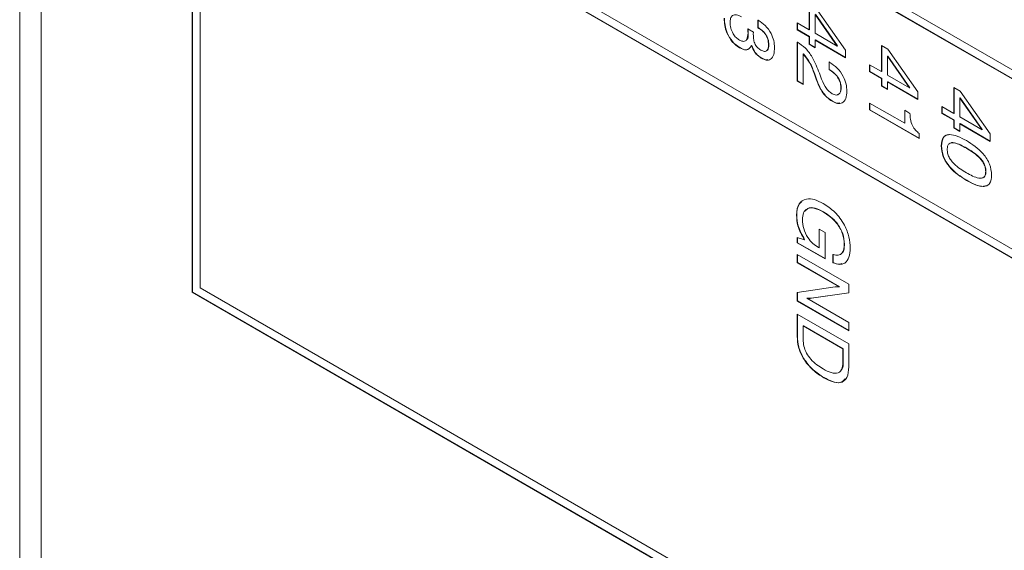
# Model space of a CAD drawing. Header units: millimetres. Extents: x 22 to 278, y 61 to 167.
# Tile 130 of 148: x 237.06 to 250.52, y 109.58 to 116.83. Entities that reach past the tile are written whole.
import ezdxf

# ---------------------------------------------------------------- set-up
doc = ezdxf.new("R2010")
doc.units = ezdxf.units.MM
doc.layers.get('0').update_dxf_attribs({"lineweight": 15})

msp = doc.modelspace()

# ---------------------------------------------------------------- linework, layer by layer
for p, q in [((237.0574, 138.037), (237.0574, 86.1867)), ((237.3503, 86.1867), (237.3503, 137.2205)), ((239.4186, 132.0051), (239.4186, 113.1021)), ((239.4221, 132.003), (239.4221, 113.1042)), ((239.5246, 122.5536), (264.5209, 108.1236)), ((264.5209, 108.0011), (239.5246, 122.4311)), ((264.5244, 108.0032), (239.5282, 122.4332)), ((239.5246, 120.104), (264.5209, 105.674)), ((239.5246, 119.9815), (239.5246, 113.1634)), ((264.5209, 105.5515), (239.5246, 119.9815)), ((264.5244, 105.5535), (239.5282, 119.9835)), ((247.8549, 116.6889), (247.8549, 117.0448)), ((247.8584, 116.691), (247.8584, 117.0428)), ((247.9365, 116.8994), (247.9365, 116.6418)), ((248.24, 116.4666), (247.9365, 116.8994)), ((248.2436, 116.4686), (247.94, 116.9015)), ((247.9413, 116.995), (248.3535, 116.4106)), ((247.155, 116.8207), (247.1599, 116.818)), ((247.155, 116.7161), (247.155, 116.8207)), ((247.1586, 116.7181), (247.1586, 116.8187)), ((247.6917, 116.7831), (247.8549, 116.6889)), ((247.6917, 116.6889), (247.6917, 116.7831)), ((247.6953, 116.6909), (247.6953, 116.7811)), ((247.0169, 116.7022), (247.0924, 116.6582)), ((247.0174, 116.6982), (247.0169, 116.7022)), ((247.0206, 116.7001), (247.0174, 116.6982)), ((247.0226, 116.6469), (247.0191, 116.6449)), ((247.1586, 116.7181), (247.155, 116.7161)), ((247.6953, 116.6909), (247.6917, 116.6889)), ((247.8549, 116.5947), (247.6917, 116.6889)), ((247.8584, 116.5967), (247.6953, 116.6909)), ((247.8584, 116.691), (247.8549, 116.6889)), ((247.9365, 116.6418), (248.24, 116.4666)), ((247.6917, 116.5214), (247.6972, 116.5182)), ((247.6917, 115.9875), (247.6917, 116.5214)), ((247.6953, 115.9895), (247.6953, 116.5194)), ((247.8584, 116.5967), (247.8549, 116.5947)), ((247.8549, 116.49), (247.8549, 116.5947)), ((247.8584, 116.492), (247.8584, 116.5967)), ((247.94, 116.5496), (247.9365, 116.5476)), ((247.9365, 116.5476), (247.9365, 116.4429)), ((248.3535, 116.3069), (247.9365, 116.5476)), ((248.3535, 116.3109), (247.94, 116.5496)), ((246.9063, 116.445), (246.9028, 116.443)), ((247.0685, 116.476), (247.065, 116.474)), ((247.3036, 116.4867), (247.3001, 116.4846)), ((247.7768, 116.3579), (247.7733, 116.3559)), ((247.8584, 116.492), (247.8549, 116.49)), ((247.9365, 116.4429), (247.8549, 116.49)), ((247.9365, 116.447), (247.8584, 116.492)), ((248.2436, 116.4686), (248.24, 116.4666)), ((248.3535, 116.4106), (248.3535, 116.3069)), ((248.8448, 116.4734), (248.9312, 116.4235)), ((248.8448, 116.1174), (248.8448, 116.4734)), ((248.8484, 116.1195), (248.8484, 116.4713)), ((248.9312, 116.4235), (249.3434, 115.8391)), ((247.2042, 116.3044), (247.2006, 116.3024)), ((247.7733, 116.3559), (247.7733, 115.9404)), ((248.1269, 116.2493), (248.1386, 116.2425)), ((248.1269, 116.1446), (248.1269, 116.2493)), ((248.1304, 116.1466), (248.1304, 116.2472)), ((248.93, 116.33), (248.9264, 116.3279)), ((248.9264, 116.3279), (248.9264, 116.0703)), ((249.23, 115.8951), (248.9264, 116.3279)), ((249.2335, 115.8971), (248.93, 116.33)), ((247.9948, 116.0952), (248.0264, 116.0117)), ((248.1304, 116.1466), (248.1269, 116.1446)), ((248.1348, 116.14), (248.1269, 116.1446)), ((248.1383, 116.142), (248.1304, 116.1466)), ((248.1383, 116.142), (248.1348, 116.14)), ((248.6817, 116.2116), (248.8448, 116.1174)), ((248.6817, 116.1174), (248.6817, 116.2116)), ((248.6852, 116.1194), (248.6817, 116.1174)), ((248.8448, 116.0232), (248.6817, 116.1174)), ((248.6852, 116.1194), (248.6852, 116.2096)), ((248.8484, 116.0252), (248.6852, 116.1194)), ((248.8484, 116.1195), (248.8448, 116.1174)), ((247.6953, 115.9895), (247.6917, 115.9875)), ((247.7733, 115.9404), (247.6917, 115.9875)), ((247.7733, 115.9445), (247.6953, 115.9895)), ((247.931, 116.0843), (247.9274, 116.0822)), ((247.9566, 116.0003), (247.9274, 116.0822)), ((247.9601, 116.0023), (247.931, 116.0843)), ((247.9601, 116.0023), (247.9566, 116.0003)), ((248.8484, 116.0252), (248.8448, 116.0232)), ((248.8448, 115.9185), (248.8448, 116.0232)), ((248.8484, 115.9206), (248.8484, 116.0252)), ((248.9264, 116.0703), (249.23, 115.8951)), ((248.93, 115.9781), (248.9264, 115.9761)), ((248.9264, 115.9761), (248.9264, 115.8714)), ((249.3434, 115.7354), (248.9264, 115.9761)), ((249.3434, 115.7395), (248.93, 115.9781)), ((248.2936, 115.9014), (248.29, 115.8994)), ((248.8484, 115.9206), (248.8448, 115.9185)), ((248.9264, 115.8714), (248.8448, 115.9185)), ((248.9264, 115.8755), (248.8484, 115.9206)), ((249.2335, 115.8971), (249.23, 115.8951)), ((249.3434, 115.8391), (249.3434, 115.7354)), ((249.8348, 115.9019), (249.9212, 115.852)), ((249.8348, 115.5459), (249.8348, 115.9019)), ((249.8383, 115.548), (249.8383, 115.8998)), ((249.9212, 115.852), (250.3334, 115.2676)), ((248.1736, 115.7134), (248.1701, 115.7114)), ((248.6817, 115.6882), (249.1621, 115.4108)), ((248.6817, 115.594), (248.6817, 115.6882)), ((248.6852, 115.596), (248.6852, 115.6862)), ((249.9199, 115.7585), (249.9164, 115.7565)), ((250.2199, 115.3236), (249.9164, 115.7565)), ((249.9164, 115.7565), (249.9164, 115.4988)), ((250.2235, 115.3256), (249.9199, 115.7585)), ((248.6852, 115.596), (248.6817, 115.594)), ((249.3616, 115.2015), (248.6817, 115.594)), ((249.3616, 115.2056), (248.6852, 115.596)), ((249.1621, 115.5888), (249.2347, 115.5469)), ((249.1621, 115.4108), (249.1621, 115.5888)), ((249.1657, 115.4129), (249.1657, 115.5868)), ((249.6716, 115.6401), (249.8348, 115.5459)), ((249.6716, 115.5459), (249.6716, 115.6401)), ((249.6751, 115.548), (249.6751, 115.6381)), ((249.6751, 115.548), (249.6716, 115.5459)), ((249.8348, 115.4517), (249.6716, 115.5459)), ((249.8383, 115.4538), (249.6751, 115.548)), ((249.8383, 115.548), (249.8348, 115.5459)), ((249.8383, 115.4538), (249.8348, 115.4517)), ((249.8348, 115.347), (249.8348, 115.4517)), ((249.8383, 115.3491), (249.8383, 115.4538)), ((249.9164, 115.4988), (250.2199, 115.3236)), ((249.1657, 115.4129), (249.1621, 115.4108)), ((249.8383, 115.3491), (249.8348, 115.347)), ((249.9164, 115.2999), (249.8348, 115.347)), ((249.9164, 115.304), (249.8383, 115.3491)), ((249.9199, 115.4067), (249.9164, 115.4046)), ((249.9164, 115.4046), (249.9164, 115.2999)), ((250.3334, 115.1639), (249.9164, 115.4046)), ((250.3334, 115.168), (249.9199, 115.4067)), ((250.2235, 115.3256), (250.2199, 115.3236)), ((249.3616, 115.272), (249.3616, 115.2015)), ((250.3334, 115.2676), (250.3334, 115.1639)), ((249.6661, 115.1039), (249.6625, 115.1018)), ((250.0099, 115.0721), (250.0063, 115.07)), ((250.2735, 114.7524), (250.2699, 114.7504)), ((250.0099, 114.6324), (250.0063, 114.6304)), ((247.6862, 114.157), (247.6826, 114.1549)), ((248.0538, 114.2003), (248.0502, 114.1982)), ((247.9909, 113.9644), (248.0725, 113.9173)), ((247.9909, 113.7091), (247.9909, 113.9644)), ((247.9944, 113.7111), (247.9944, 113.9624)), ((247.6917, 113.7771), (247.6917, 113.85)), ((247.6917, 113.85), (247.7903, 113.8183)), ((247.6953, 113.7791), (247.6953, 113.8489)), ((247.7938, 113.8204), (247.7903, 113.8183)), ((248.0725, 113.9173), (248.0725, 113.5573)), ((247.6953, 113.7791), (247.6917, 113.7771)), ((248.0725, 113.5573), (247.6917, 113.7771)), ((248.0725, 113.5614), (247.6953, 113.7791)), ((247.9821, 113.7141), (247.9909, 113.7091)), ((247.9944, 113.7111), (247.9909, 113.7091)), ((248.3389, 113.7571), (248.3354, 113.7551)), ((247.6917, 113.6201), (248.3988, 113.2119)), ((247.6917, 113.5049), (247.6917, 113.6201)), ((247.6953, 113.5069), (247.6953, 113.618)), ((248.1813, 113.505), (248.1813, 113.6201)), ((248.1848, 113.507), (248.1848, 113.6221)), ((247.6953, 113.5069), (247.6917, 113.5049)), ((248.2648, 113.1741), (247.6917, 113.5049)), ((248.2684, 113.1761), (247.6953, 113.5069)), ((248.1848, 113.507), (248.1813, 113.505)), ((239.5246, 113.1634), (264.5209, 98.7334)), ((247.6917, 113.0983), (248.2126, 113.1756)), ((248.2684, 113.1761), (248.2648, 113.1741)), ((248.3988, 113.2119), (248.3988, 113.0939)), ((239.4221, 113.1042), (239.4186, 113.1021)), ((239.4186, 113.1021), (266.2179, 97.6312)), ((239.4221, 113.1042), (266.2179, 97.6353)), ((247.6917, 112.9815), (247.6917, 113.0983)), ((247.6953, 112.9835), (247.6953, 113.0988)), ((247.8292, 113.0213), (247.8257, 113.0193)), ((247.8257, 113.0193), (248.3988, 112.6884)), ((248.3988, 113.0939), (247.8852, 113.0198)), ((247.8887, 113.0218), (247.8852, 113.0198)), ((248.3988, 113.0955), (247.8887, 113.0218)), ((247.6953, 112.9835), (247.6917, 112.9815)), ((248.3988, 112.5733), (247.6917, 112.9815)), ((248.3988, 112.5774), (247.6953, 112.9835)), ((247.6917, 112.8035), (248.3988, 112.3953)), ((247.6917, 112.4968), (247.6917, 112.8035)), ((247.6953, 112.4989), (247.6953, 112.8015)), ((247.7768, 112.6433), (247.7733, 112.6413)), ((248.3172, 112.3273), (247.7733, 112.6413)), ((247.7733, 112.6413), (247.7733, 112.4546)), ((248.3208, 112.3293), (247.7768, 112.6433)), ((248.3988, 112.6884), (248.3988, 112.5733)), ((247.6953, 112.4989), (247.6917, 112.4968)), ((248.3208, 112.3293), (248.3172, 112.3273)), ((248.3172, 112.1406), (248.3172, 112.3273)), ((248.3208, 112.1427), (248.3208, 112.3293)), ((248.3988, 112.3953), (248.3988, 112.0842)), ((248.3208, 112.1427), (248.3172, 112.1406)), ((248.0591, 111.936), (248.0556, 111.9339))]:
    msp.add_line(p, q)
for points, knots in [([(246.9284, 116.8678), (246.9059, 116.8786), (246.8611, 116.9), (246.8058, 116.8915), (246.7776, 116.8473), (246.7754, 116.8078), (246.7743, 116.788)], [0, 0, 0, 0, 0.2806915, 0.5594019, 0.7792757, 1, 1, 1, 1]), ([(246.9028, 116.443), (246.8686, 116.4671), (246.8003, 116.5153), (246.7297, 116.6378), (246.6969, 116.7507), (246.6941, 116.8138), (246.6927, 116.8454)], [0, 0, 0, 0, 0.2793607, 0.558332, 0.7789141, 1, 1, 1, 1]), ([(246.9063, 116.445), (246.8721, 116.4691), (246.8039, 116.5174), (246.7332, 116.6398), (246.7005, 116.7527), (246.6976, 116.8159), (246.6962, 116.8474)], [0, 0, 0, 0, 0.2793607, 0.558332, 0.7789141, 1, 1, 1, 1]), ([(246.7743, 116.788), (246.7756, 116.7636), (246.7782, 116.7148), (246.8089, 116.6386), (246.855, 116.5792), (246.8872, 116.5579), (246.9033, 116.5473)], [0, 0, 0, 0, 0.28065581, 0.559744, 0.77951076, 1, 1, 1, 1]), ([(247.1599, 116.818), (247.1922, 116.7965), (247.2568, 116.7536), (247.3341, 116.648), (247.3763, 116.5385), (247.3799, 116.4779), (247.3817, 116.4475)], [0, 0, 0, 0, 0.2803906, 0.559399, 0.7793652, 1, 1, 1, 1]), ([(246.9033, 116.5473), (246.923, 116.5384), (246.9622, 116.5206), (247.013, 116.5544), (247.0168, 116.6105), (247.0191, 116.6449)], [0, 0, 0, 0, 0.2802531, 0.5596856, 1, 1, 1, 1]), ([(246.9923, 116.5492), (246.9962, 116.5512), (247.0224, 116.5644), (247.0225, 116.609), (247.0226, 116.6469)], [0, 0, 0, 0, 0.148643, 1, 1, 1, 1]), ([(247.0191, 116.6449), (247.0189, 116.6548), (247.0185, 116.6725), (247.0177, 116.6903), (247.0174, 116.6982)], [0, 0, 0, 0, 0.5599861, 1, 1, 1, 1]), ([(247.0226, 116.6469), (247.0224, 116.6568), (247.022, 116.6745), (247.0212, 116.6924), (247.0209, 116.7003)], [0, 0, 0, 0, 0.5599861, 1, 1, 1, 1]), ([(247.0924, 116.6582), (247.0921, 116.6522), (247.0916, 116.6416), (247.0916, 116.6307), (247.0916, 116.6259)], [0, 0, 0, 0, 0.55999774, 1, 1, 1, 1]), ([(247.3001, 116.4846), (247.2985, 116.5096), (247.2955, 116.5594), (247.2546, 116.6361), (247.2037, 116.6856), (247.1713, 116.7059), (247.155, 116.7161)], [0, 0, 0, 0, 0.2802242, 0.5580012, 0.7786172, 1, 1, 1, 1]), ([(247.3036, 116.4867), (247.3021, 116.5117), (247.299, 116.5615), (247.2581, 116.6382), (247.2072, 116.6876), (247.1748, 116.7079), (247.1586, 116.7181)], [0, 0, 0, 0, 0.2802242, 0.5580012, 0.7786172, 1, 1, 1, 1]), ([(247.0916, 116.6259), (247.0921, 116.6068), (247.0931, 116.5687), (247.1044, 116.5154), (247.1253, 116.4737), (247.1538, 116.4374), (247.1786, 116.4211), (247.1951, 116.4103)], [0, 0, 0, 0, 0.2507958, 0.5005317, 0.6255696, 0.7505786, 1, 1, 1, 1]), ([(247.6972, 116.5182), (247.734, 116.4937), (247.8075, 116.4449), (247.9191, 116.2912), (247.9661, 116.1696), (247.9948, 116.0952)], [0, 0, 0, 0, 0.2799963, 0.5591981, 1, 1, 1, 1]), ([(247.065, 116.474), (247.0568, 116.458), (247.0407, 116.4262), (246.9844, 116.4054), (246.9337, 116.4287), (246.9028, 116.443)], [0, 0, 0, 0, 0.2808991, 0.5611056, 1, 1, 1, 1]), ([(247.0178, 116.4249), (247.0106, 116.4214), (246.9805, 116.407), (246.9383, 116.4286), (246.9063, 116.445)], [0, 0, 0, 0, 0.2420084, 1, 1, 1, 1]), ([(247.2006, 116.3024), (247.185, 116.3125), (247.1538, 116.3326), (247.1002, 116.389), (247.0783, 116.4418), (247.065, 116.474)], [0, 0, 0, 0, 0.2814183, 0.5622336, 1, 1, 1, 1]), ([(247.2042, 116.3044), (247.1886, 116.3145), (247.1573, 116.3346), (247.1038, 116.3911), (247.0818, 116.4439), (247.0685, 116.476)], [0, 0, 0, 0, 0.2814183, 0.5622336, 1, 1, 1, 1]), ([(247.1951, 116.4103), (247.212, 116.4021), (247.2456, 116.3858), (247.2828, 116.4022), (247.2982, 116.4403), (247.2995, 116.4698), (247.3001, 116.4846)], [0, 0, 0, 0, 0.2799727, 0.5582824, 0.7787932, 1, 1, 1, 1]), ([(247.3817, 116.4475), (247.3801, 116.4139), (247.377, 116.3468), (247.3372, 116.2814), (247.2713, 116.2678), (247.2242, 116.2909), (247.2006, 116.3024)], [0, 0, 0, 0, 0.280903, 0.5601602, 0.7797064, 1, 1, 1, 1]), ([(247.2813, 116.4088), (247.2826, 116.4093), (247.294, 116.4135), (247.3008, 116.4439), (247.3027, 116.4724), (247.3036, 116.4867)], [0, 0, 0, 0, 0.05827139, 0.52839386, 1, 1, 1, 1]), ([(247.931, 116.0843), (247.9109, 116.1409), (247.8752, 116.2414), (247.8068, 116.3225), (247.7768, 116.3579)], [0, 0, 0, 0, 0.56260576, 1, 1, 1, 1]), ([(247.2901, 116.2809), (247.2846, 116.2794), (247.26, 116.2729), (247.2286, 116.2906), (247.2042, 116.3044)], [0, 0, 0, 0, 0.2239949, 1, 1, 1, 1]), ([(247.9274, 116.0822), (247.9074, 116.1388), (247.8717, 116.2394), (247.8032, 116.3204), (247.7733, 116.3559)], [0, 0, 0, 0, 0.56260576, 1, 1, 1, 1]), ([(248.1386, 116.2425), (248.1729, 116.2198), (248.2413, 116.1746), (248.323, 116.062), (248.3663, 115.946), (248.3698, 115.8819), (248.3716, 115.8498)], [0, 0, 0, 0, 0.2804511, 0.5593623, 0.779308, 1, 1, 1, 1]), ([(248.29, 115.8994), (248.2877, 115.9257), (248.2832, 115.9782), (248.2247, 116.0787), (248.1689, 116.1167), (248.1348, 116.14)], [0, 0, 0, 0, 0.280567, 0.5602644, 1, 1, 1, 1]), ([(248.2936, 115.9014), (248.2913, 115.9277), (248.2867, 115.9802), (248.2282, 116.0807), (248.1724, 116.1188), (248.1383, 116.142)], [0, 0, 0, 0, 0.280567, 0.5602644, 1, 1, 1, 1]), ([(248.1701, 115.7114), (248.1446, 115.7284), (248.0938, 115.7624), (248.0126, 115.8638), (247.9778, 115.9485), (247.9566, 116.0003)], [0, 0, 0, 0, 0.28029121, 0.56021603, 1, 1, 1, 1]), ([(248.1736, 115.7134), (248.1482, 115.7304), (248.0973, 115.7645), (248.0161, 115.8659), (247.9814, 115.9506), (247.9601, 116.0023)], [0, 0, 0, 0, 0.28029121, 0.56021603, 1, 1, 1, 1]), ([(248.0264, 116.0117), (248.0458, 115.9668), (248.0728, 115.9041), (248.1303, 115.8421), (248.1573, 115.8244), (248.1708, 115.8156)], [0, 0, 0, 0, 0.5581266, 0.7790134, 1, 1, 1, 1]), ([(248.3716, 115.8498), (248.3693, 115.8147), (248.3647, 115.7446), (248.3147, 115.6857), (248.2444, 115.6753), (248.1949, 115.6993), (248.1701, 115.7114)], [0, 0, 0, 0, 0.28044048, 0.55968058, 0.77959188, 1, 1, 1, 1]), ([(248.1708, 115.8156), (248.1897, 115.807), (248.2274, 115.7897), (248.268, 115.8094), (248.2876, 115.8497), (248.2892, 115.8828), (248.29, 115.8994)], [0, 0, 0, 0, 0.2796101, 0.55854797, 0.77904798, 1, 1, 1, 1]), ([(248.2436, 115.806), (248.2534, 115.8086), (248.2753, 115.8146), (248.2909, 115.8524), (248.2927, 115.8851), (248.2936, 115.9014)], [0, 0, 0, 0, 0.2900515, 0.6446623, 1, 1, 1, 1]), ([(248.2766, 115.6887), (248.2668, 115.6865), (248.2365, 115.6797), (248.199, 115.6998), (248.1736, 115.7134)], [0, 0, 0, 0, 0.3245549, 1, 1, 1, 1]), ([(249.2347, 115.5469), (249.2358, 115.5203), (249.238, 115.4672), (249.2613, 115.3837), (249.3089, 115.3131), (249.344, 115.2857), (249.3616, 115.272)], [0, 0, 0, 0, 0.28105606, 0.5603187, 0.77964875, 1, 1, 1, 1]), ([(249.6625, 115.1018), (249.6671, 115.1452), (249.6741, 115.2103), (249.7266, 115.25), (249.8253, 115.2686), (249.9259, 115.2164), (250.0063, 115.1747)], [0, 0, 0, 0, 0.2491433, 0.3747329, 0.5004724, 1, 1, 1, 1]), ([(249.6661, 115.1039), (249.6708, 115.1468), (249.678, 115.2113), (249.7238, 115.2493), (249.7499, 115.253), (249.7593, 115.2543)], [0, 0, 0, 0, 0.5588322, 0.8405316, 1, 1, 1, 1]), ([(250.0063, 115.07), (249.9493, 115.1015), (249.878, 115.1408), (249.7999, 115.1471), (249.7671, 115.134), (249.747, 115.1012), (249.7451, 115.0697), (249.7441, 115.0539)], [0, 0, 0, 0, 0.4998945, 0.6251522, 0.7500763, 0.8748793, 1, 1, 1, 1]), ([(250.0099, 115.0721), (249.9538, 115.1017), (249.8836, 115.1387), (249.813, 115.1506), (249.8007, 115.1449), (249.7988, 115.144)], [0, 0, 0, 0, 0.7722601, 0.9657638, 1, 1, 1, 1]), ([(250.0063, 115.1747), (250.0869, 115.1234), (250.1877, 115.0593), (250.287, 114.9268), (250.3397, 114.8262), (250.3468, 114.7529), (250.3515, 114.7041)], [0, 0, 0, 0, 0.499613, 0.6253687, 0.7509512, 1, 1, 1, 1]), ([(250.0063, 114.6304), (249.9258, 114.6818), (249.8249, 114.7461), (249.7261, 114.8791), (249.6739, 114.9799), (249.6671, 115.0531), (249.6625, 115.1018)], [0, 0, 0, 0, 0.4994379, 0.6251797, 0.7507906, 1, 1, 1, 1]), ([(250.0099, 114.6324), (249.9293, 114.6838), (249.8284, 114.7482), (249.7296, 114.8812), (249.6774, 114.9819), (249.6706, 115.0552), (249.6661, 115.1039)], [0, 0, 0, 0, 0.4994379, 0.6251797, 0.7507906, 1, 1, 1, 1]), ([(249.7441, 115.0539), (249.7451, 115.0371), (249.7469, 115.0034), (249.7667, 114.9472), (249.7996, 114.8962), (249.8779, 114.8125), (249.9493, 114.7695), (250.0063, 114.7351)], [0, 0, 0, 0, 0.1251067, 0.2499673, 0.374902, 0.5001477, 1, 1, 1, 1]), ([(250.2699, 114.7504), (250.269, 114.7673), (250.267, 114.8011), (250.2467, 114.8575), (250.2136, 114.9084), (250.1351, 114.9924), (250.0635, 115.0355), (250.0063, 115.07)], [0, 0, 0, 0, 0.12508042, 0.24987136, 0.37479518, 0.50004988, 1, 1, 1, 1]), ([(250.2735, 114.7524), (250.2725, 114.7693), (250.2705, 114.8032), (250.2502, 114.8595), (250.2171, 114.9105), (250.1386, 114.9944), (250.0671, 115.0376), (250.0099, 115.0721)], [0, 0, 0, 0, 0.12508042, 0.24987136, 0.37479518, 0.50004988, 1, 1, 1, 1]), ([(250.0063, 114.7351), (250.0635, 114.7036), (250.1351, 114.6642), (250.2139, 114.6568), (250.2469, 114.6698), (250.2671, 114.7029), (250.269, 114.7345), (250.2699, 114.7504)], [0, 0, 0, 0, 0.4999047, 0.6251667, 0.7500876, 0.8748731, 1, 1, 1, 1]), ([(250.2222, 114.6641), (250.2315, 114.6668), (250.2522, 114.6728), (250.2705, 114.7052), (250.2725, 114.7367), (250.2735, 114.7524)], [0, 0, 0, 0, 0.2899211, 0.6444755, 1, 1, 1, 1]), ([(250.3515, 114.7041), (250.3469, 114.6606), (250.3398, 114.5953), (250.2874, 114.5549), (250.1882, 114.5364), (250.0871, 114.5886), (250.0063, 114.6304)], [0, 0, 0, 0, 0.2491408, 0.3747236, 0.5004751, 1, 1, 1, 1]), ([(250.2619, 114.5548), (250.2548, 114.5531), (250.1835, 114.536), (250.0921, 114.5867), (250.0099, 114.6324)], [0, 0, 0, 0, 0.0999931, 1, 1, 1, 1]), ([(247.6826, 114.1549), (247.6887, 114.2109), (247.7008, 114.3228), (247.8063, 114.3856), (247.9281, 114.3761), (248.0085, 114.3349), (248.0488, 114.3142)], [0, 0, 0, 0, 0.2792699, 0.5583995, 0.7789645, 1, 1, 1, 1]), ([(247.6862, 114.157), (247.6886, 114.218), (247.6916, 114.296), (247.7387, 114.3219), (247.7489, 114.3275)], [0, 0, 0, 0, 0.7819799, 1, 1, 1, 1]), ([(248.0502, 114.1982), (248.011, 114.2184), (247.9329, 114.2586), (247.8326, 114.2573), (247.7719, 114.1942), (247.7668, 114.1259), (247.7642, 114.0916)], [0, 0, 0, 0, 0.2809446, 0.5602745, 0.7798262, 1, 1, 1, 1]), ([(248.0538, 114.2003), (248.015, 114.2199), (247.9378, 114.2589), (247.8435, 114.2647), (247.814, 114.2248), (247.8047, 114.2122)], [0, 0, 0, 0, 0.4071864, 0.8120324, 1, 1, 1, 1]), ([(248.0488, 114.3142), (248.1023, 114.279), (248.2089, 114.2089), (248.3383, 114.0359), (248.4082, 113.8547), (248.414, 113.7545), (248.417, 113.7044)], [0, 0, 0, 0, 0.2805104, 0.5594555, 0.7793826, 1, 1, 1, 1]), ([(247.7903, 113.8183), (247.755, 113.8824), (247.6917, 113.9971), (247.6854, 114.1066), (247.6826, 114.1549)], [0, 0, 0, 0, 0.5581992, 1, 1, 1, 1]), ([(247.7938, 113.8204), (247.7585, 113.8844), (247.6952, 113.9991), (247.6889, 114.1086), (247.6862, 114.157)], [0, 0, 0, 0, 0.5581992, 1, 1, 1, 1]), ([(247.7642, 114.0916), (247.7669, 114.0523), (247.7723, 113.9738), (247.8297, 113.8534), (247.9053, 113.7642), (247.9565, 113.7308), (247.9821, 113.7141)], [0, 0, 0, 0, 0.2801884, 0.5591576, 0.7792559, 1, 1, 1, 1]), ([(248.3354, 113.7551), (248.3315, 113.8034), (248.3239, 113.9), (248.2167, 114.0865), (248.1134, 114.1558), (248.0502, 114.1982)], [0, 0, 0, 0, 0.2807218, 0.5601278, 1, 1, 1, 1]), ([(248.3389, 113.7571), (248.3351, 113.8055), (248.3274, 113.902), (248.2203, 114.0886), (248.1169, 114.1579), (248.0538, 114.2003)], [0, 0, 0, 0, 0.2807218, 0.5601278, 1, 1, 1, 1]), ([(248.1813, 113.6201), (248.2061, 113.6133), (248.2557, 113.5996), (248.3071, 113.6313), (248.3321, 113.6876), (248.3343, 113.7326), (248.3354, 113.7551)], [0, 0, 0, 0, 0.2799482, 0.5590031, 0.7792814, 1, 1, 1, 1]), ([(248.417, 113.7044), (248.4143, 113.6612), (248.4091, 113.5749), (248.3528, 113.4966), (248.2707, 113.4751), (248.2111, 113.495), (248.1813, 113.505)], [0, 0, 0, 0, 0.2803652, 0.5596239, 0.7795759, 1, 1, 1, 1]), ([(248.297, 113.6343), (248.3014, 113.6364), (248.3206, 113.6457), (248.3347, 113.6912), (248.3375, 113.7351), (248.3389, 113.7571)], [0, 0, 0, 0, 0.12973248, 0.56443183, 1, 1, 1, 1]), ([(248.3046, 113.4935), (248.294, 113.4899), (248.2595, 113.4782), (248.2154, 113.4952), (248.1848, 113.507)], [0, 0, 0, 0, 0.3068543, 1, 1, 1, 1]), ([(248.2126, 113.1756), (248.222, 113.1762), (248.2389, 113.1774), (248.2569, 113.1751), (248.2648, 113.1741)], [0, 0, 0, 0, 0.55993771, 1, 1, 1, 1]), ([(247.8852, 113.0198), (247.8745, 113.0185), (247.8554, 113.0162), (247.8348, 113.0183), (247.8257, 113.0193)], [0, 0, 0, 0, 0.5601263, 1, 1, 1, 1]), ([(247.8887, 113.0218), (247.878, 113.0205), (247.859, 113.0182), (247.8383, 113.0204), (247.8292, 113.0213)], [0, 0, 0, 0, 0.5601263, 1, 1, 1, 1]), ([(248.0556, 111.9339), (248.0052, 111.9661), (247.9047, 112.0304), (247.7761, 112.1823), (247.7008, 112.3541), (247.6947, 112.4492), (247.6917, 112.4968)], [0, 0, 0, 0, 0.2809357, 0.5601478, 0.7796631, 1, 1, 1, 1]), ([(248.0591, 111.936), (248.0087, 111.9682), (247.9083, 112.0324), (247.7796, 112.1844), (247.7043, 112.3561), (247.6983, 112.4512), (247.6953, 112.4989)], [0, 0, 0, 0, 0.2809357, 0.5601478, 0.7796631, 1, 1, 1, 1]), ([(247.7733, 112.4546), (247.7749, 112.4253), (247.7782, 112.3666), (247.8159, 112.2685), (247.9058, 112.1447), (247.9896, 112.091), (248.0484, 112.0533)], [0, 0, 0, 0, 0.1872317, 0.3737734, 0.560603, 1, 1, 1, 1]), ([(248.0484, 112.0533), (248.0846, 112.0343), (248.1567, 111.9964), (248.2521, 111.9892), (248.3105, 112.0455), (248.315, 112.1089), (248.3172, 112.1406)], [0, 0, 0, 0, 0.2811769, 0.5605901, 0.7797941, 1, 1, 1, 1]), ([(248.3988, 112.0842), (248.3948, 112.0297), (248.3869, 111.9211), (248.2892, 111.8544), (248.1702, 111.8738), (248.0938, 111.9139), (248.0556, 111.9339)], [0, 0, 0, 0, 0.2800467, 0.5581152, 0.7787196, 1, 1, 1, 1]), ([(248.2919, 112.0402), (248.297, 112.0446), (248.3201, 112.0645), (248.3205, 112.1085), (248.3208, 112.1427)], [0, 0, 0, 0, 0.2227129, 1, 1, 1, 1]), ([(248.3471, 111.918), (248.3267, 111.8972), (248.2835, 111.8532), (248.1727, 111.8772), (248.097, 111.9164), (248.0591, 111.936)], [0, 0, 0, 0, 0.3088816, 0.6539122, 1, 1, 1, 1])]:
    msp.add_open_spline(points, degree=3, knots=knots)

doc.saveas('drawing.dxf')
